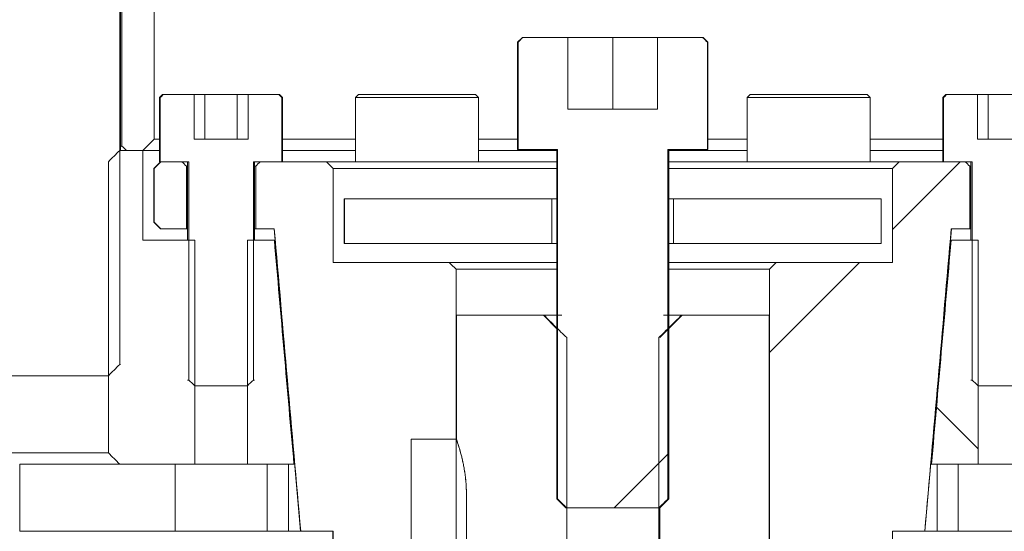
# Model space of a CAD drawing. Header units: millimetres. Extents: x 4 to 1188, y 1 to 840.
# Tile 249 of 256: x 851.03 to 856.9, y 318.54 to 321.58. Entities that reach past the tile are written whole.
import ezdxf

# ---------------------------------------------------------------- set-up
doc = ezdxf.new("R2010")
doc.units = ezdxf.units.MM
doc.layers.add('1', color=7, linetype='Continuous')

msp = doc.modelspace()

# ---------------------------------------------------------------- hatches: boundary and pattern name
at = {"layer": '1', "linetype": 'Continuous', "lineweight": 35}
h = msp.add_hatch(dxfattribs=at)
h.set_pattern_fill('ANSI31', color=154, scale=1.55, angle=29.9848, style=0)
edge = h.paths.add_edge_path(flags=0)
edge.add_line((851.8315, 322.337), (851.8315, 320.8703))
edge.add_line((851.6406, 322.377), (851.6406, 320.8303))
h.paths.add_polyline_path([(850.8212, 322.4036), (850.8212, 320.8036), (850.4979, 320.8036), (850.4979, 322.4036)], flags=0)
h.paths.add_polyline_path([(858.3072, 322.4036), (858.6305, 322.4036), (858.6305, 320.8036), (858.3072, 320.8036)], flags=0)
edge = h.paths.add_edge_path(flags=0)
edge.add_line((857.297, 320.8703), (857.297, 322.337))
edge.add_line((857.4879, 320.8303), (857.4879, 322.377))
h = msp.add_hatch(dxfattribs=at)
h.set_pattern_fill('ANSI31', color=154, scale=1.55, angle=-2.13e-14, style=0)
h.paths.add_polyline_path([(854.8309, 321.0497), (854.8309, 321.4764), (855.1282, 321.4764), (855.1282, 320.8097), (854.893, 320.8097), (854.893, 318.6764), (854.2355, 318.6764), (854.2355, 320.8097), (854.0002, 320.8097), (854.0002, 321.4764), (854.2976, 321.4764), (854.2976, 321.0497)], flags=0)
h = msp.add_hatch(dxfattribs=at)
h.set_pattern_fill('ANSI31', color=154, scale=1.55, angle=89.9544, style=0)
h.paths.add_polyline_path([(857.3637, 320.2703), (857.3637, 320.8036), (857.5688, 320.8036), (857.5688, 318.937), (857.0549, 318.937), (857.0549, 320.2703)], flags=0)
h.paths.add_polyline_path([(851.5597, 318.937), (851.5597, 320.8036), (851.7648, 320.8036), (851.7648, 320.2703), (852.0736, 320.2703), (852.0736, 318.937)], flags=0)
edge = h.paths.add_edge_path(flags=0)
edge.add_line((856.5801, 320.2703), (856.7402, 320.2703))
edge.add_line((856.7402, 320.2703), (856.7402, 318.937))
edge.add_line((856.7402, 318.937), (856.4634, 318.937))
edge.add_spline(control_points=[(856.4634, 318.937), (856.5023, 319.3814), (856.5412, 319.8259), (856.5801, 320.2703)], knot_values=[0, 0, 0, 0, 1, 1, 1, 1], degree=3, periodic=0)
edge = h.paths.add_edge_path(flags=0)
edge.add_line((852.3882, 320.2703), (852.5483, 320.2703))
edge.add_spline(control_points=[(852.5483, 320.2703), (852.5872, 319.8259), (852.6261, 319.3814), (852.665, 318.937)], knot_values=[0, 0, 0, 0, 1, 1, 1, 1], degree=3, periodic=0)
edge.add_line((852.665, 318.937), (852.3882, 318.937))
edge.add_line((852.3882, 318.937), (852.3882, 320.2703))
edge = h.paths.add_edge_path(flags=0)
edge.add_line((858.2947, 318.9393), (858.2238, 320.8036))
edge.add_line((858.2238, 320.8036), (858.6505, 320.8036))
edge.add_spline(control_points=[(858.6505, 320.8036), (858.695, 320.7592), (858.7394, 320.7148), (858.7839, 320.6703)], knot_values=[0, 0, 0, 0, 1, 1, 1, 1], degree=3, periodic=0)
edge.add_line((858.7839, 320.6703), (858.7839, 320.497))
edge.add_line((858.7839, 320.497), (858.3772, 320.497))
edge.add_line((858.3772, 320.497), (858.3906, 320.137))
edge.add_line((858.3906, 320.137), (858.4305, 319.0703))
edge.add_spline(control_points=[(858.4305, 319.0703), (858.3861, 319.0259), (858.3416, 318.9814), (858.2947, 318.9393)], knot_values=[0, 0, 0, 0, 1, 1, 1, 1], degree=3, periodic=0)
edge = h.paths.add_edge_path(flags=0)
edge.add_line((850.7513, 320.497), (850.3446, 320.497))
edge.add_line((850.3446, 320.497), (850.3446, 320.6703))
edge.add_spline(control_points=[(850.3446, 320.6703), (850.389, 320.7148), (850.4335, 320.7592), (850.4779, 320.8036)], knot_values=[0, 0, 0, 0, 1, 1, 1, 1], degree=3, periodic=0)
edge.add_line((850.4779, 320.8036), (850.9021, 320.8036))
edge.add_line((850.9021, 320.8036), (850.8337, 318.9392))
edge.add_spline(control_points=[(850.8337, 318.9392), (850.7869, 318.9814), (850.7424, 319.0259), (850.698, 319.0703)], knot_values=[0, 0, 0, 0, 1, 1, 1, 1], degree=3, periodic=0)
edge.add_line((850.698, 319.0703), (850.7378, 320.137))
edge.add_line((850.7378, 320.137), (850.7513, 320.497))
h = msp.add_hatch(dxfattribs=at)
h.set_pattern_fill('ANSI31', color=154, scale=1.55, angle=-2.13e-14, style=0)
edge = h.paths.add_edge_path(flags=0)
edge.add_line((857.297, 320.697), (857.297, 320.337))
edge.add_line((857.297, 320.337), (857.1037, 320.337))
edge.add_line((857.1037, 320.337), (857.1037, 320.7103))
edge = h.paths.add_edge_path(flags=0)
edge.add_line((852.0248, 320.7103), (852.0248, 320.337))
edge.add_line((852.0248, 320.337), (851.8315, 320.337))
edge.add_line((851.8315, 320.337), (851.8315, 320.697))
edge = h.paths.add_edge_path(flags=0)
edge.add_line((856.4301, 316.937), (855.498, 316.937))
edge.add_line((855.498, 316.937), (855.498, 320.137))
edge.add_line((855.498, 320.137), (856.23, 320.137))
edge.add_line((856.23, 320.137), (856.23, 320.737))
edge.add_line((856.23, 320.737), (856.6914, 320.737))
edge.add_line((856.6914, 320.737), (856.6474, 320.337))
edge.add_spline(control_points=[(856.6474, 320.337), (856.5285, 319.737), (856.4759, 319.137), (856.4234, 318.537)], knot_values=[0, 0, 0, 0, 1, 1, 1, 1], degree=3, periodic=0)
edge.add_line((856.4234, 318.537), (856.23, 318.537))
edge.add_line((856.23, 318.537), (856.23, 317.2036))
edge.add_line((856.23, 317.2036), (856.4301, 317.2036))
edge.add_line((856.4301, 317.2036), (856.4301, 316.937))
edge = h.paths.add_edge_path(flags=0)
edge.add_line((852.8985, 318.537), (852.7051, 318.537))
edge.add_spline(control_points=[(852.7051, 318.537), (852.6525, 319.137), (852.6, 319.737), (852.4793, 320.337)], knot_values=[0, 0, 0, 0, 1, 1, 1, 1], degree=3, periodic=0)
edge.add_line((852.4793, 320.337), (852.434, 320.737))
edge.add_line((852.434, 320.737), (852.8985, 320.737))
edge.add_line((852.8985, 320.737), (852.8985, 320.137))
edge.add_line((852.8985, 320.137), (853.6305, 320.137))
edge.add_line((853.6305, 320.137), (853.6305, 316.937))
edge.add_line((853.6305, 316.937), (852.6984, 316.937))
edge.add_line((852.6984, 316.937), (852.6984, 317.2036))
edge.add_line((852.6984, 317.2036), (852.8985, 317.2036))
edge.add_line((852.8985, 317.2036), (852.8985, 318.537))

# ---------------------------------------------------------------- linework, layer by layer
at = {"layer": '1', "color": 154, "linetype": 'Continuous', "lineweight": 13}
for p, q in [((851.627, 323.463), (851.627, 319.5297)), ((851.6309, 320.8037), (851.6309, 323.463)), ((851.6406, 320.8303), (851.6406, 322.377)), ((851.8315, 322.337), (851.8315, 320.8703)), ((854.0259, 321.4764), (853.9976, 321.448)), ((853.9976, 321.448), (853.9976, 320.8097)), ((853.9976, 321.448), (854.0002, 321.448)), ((854.0002, 320.8097), (854.0002, 321.448)), ((854.0287, 321.4764), (854.0259, 321.4764)), ((854.0287, 321.4764), (854.2976, 321.4764)), ((854.2976, 321.4764), (854.2976, 321.0497)), ((854.5643, 321.4764), (854.2976, 321.4764)), ((854.2976, 321.4764), (854.2976, 321.4764)), ((854.2976, 321.4764), (854.2976, 321.0497)), ((854.8309, 321.4764), (854.5643, 321.4764)), ((854.5643, 321.4764), (854.5643, 321.0497)), ((854.8309, 321.4764), (855.0998, 321.4764)), ((854.8309, 321.0497), (854.8309, 321.4764)), ((855.1026, 321.4764), (855.0998, 321.4764)), ((855.1309, 321.448), (855.1026, 321.4764)), ((855.1282, 321.448), (855.1282, 320.8097)), ((855.1282, 321.448), (855.1309, 321.448)), ((855.1309, 320.8097), (855.1309, 321.448)), ((851.8826, 321.137), (851.8642, 321.1186)), ((851.8642, 321.1186), (851.8642, 320.737)), ((851.8684, 321.1186), (851.8642, 321.1186)), ((851.8684, 320.737), (851.8684, 321.1186)), ((851.8869, 321.137), (851.8826, 321.137)), ((851.8869, 321.137), (852.0702, 321.137)), ((852.0702, 321.137), (852.0702, 320.8703)), ((852.1347, 321.137), (852.0702, 321.137)), ((852.3271, 321.137), (852.1347, 321.137)), ((852.1347, 321.137), (852.1347, 320.8703)), ((852.3916, 321.137), (852.3271, 321.137)), ((852.3271, 321.137), (852.3271, 320.8703)), ((852.3916, 320.8703), (852.3916, 321.137)), ((852.3916, 321.137), (852.5749, 321.137)), ((852.5792, 321.137), (852.5749, 321.137)), ((852.5976, 321.1186), (852.5792, 321.137)), ((852.5934, 321.1186), (852.5934, 320.737)), ((852.5976, 321.1186), (852.5934, 321.1186)), ((852.5976, 320.737), (852.5976, 321.1186)), ((853.0492, 321.137), (853.0309, 321.1186)), ((853.0309, 321.1186), (853.0309, 320.737)), ((853.7642, 321.1186), (853.0309, 321.1186)), ((853.7459, 321.137), (853.0492, 321.137)), ((853.7642, 321.1186), (853.7459, 321.137)), ((853.7642, 320.737), (853.7642, 321.1186)), ((855.3826, 321.137), (855.3642, 321.1186)), ((855.3642, 321.1186), (855.3642, 320.737)), ((856.0976, 321.1186), (855.3642, 321.1186)), ((856.0792, 321.137), (855.3826, 321.137)), ((856.0976, 321.1186), (856.0792, 321.137)), ((856.0976, 320.737), (856.0976, 321.1186)), ((856.5492, 321.137), (856.5309, 321.1186)), ((856.5309, 321.1186), (856.5309, 320.737)), ((856.5351, 321.1186), (856.5309, 321.1186)), ((856.5351, 320.737), (856.5351, 321.1186)), ((856.5536, 321.137), (856.5492, 321.137)), ((856.5536, 321.137), (856.7369, 321.137)), ((856.7369, 321.137), (856.7369, 320.8703)), ((856.8014, 321.137), (856.7369, 321.137)), ((856.9938, 321.137), (856.8014, 321.137)), ((856.8014, 321.137), (856.8014, 320.8703)), ((854.2976, 321.0497), (854.8309, 321.0497)), ((851.8315, 320.8703), (851.8643, 320.8703)), ((852.0702, 320.8703), (852.3916, 320.8703)), ((852.5976, 320.8703), (853.031, 320.8703)), ((853.7644, 320.8703), (853.9976, 320.8703)), ((855.1309, 320.8703), (855.3641, 320.8703)), ((856.0975, 320.8703), (856.5309, 320.8703)), ((856.7369, 320.8703), (857.0583, 320.8703)), ((851.6271, 320.8036), (851.7648, 320.8036)), ((851.6309, 320.8303), (851.6406, 320.8303)), ((851.7648, 320.8036), (851.6675, 320.8036)), ((851.8643, 320.8036), (851.7642, 320.8036)), ((851.7648, 320.8036), (851.7648, 320.2703)), ((851.7648, 320.8036), (851.8643, 320.8036)), ((852.5976, 320.8036), (853.0311, 320.8036)), ((853.0311, 320.8036), (852.5976, 320.8036)), ((853.7643, 320.8036), (854.231, 320.8036)), ((854.231, 320.8036), (853.7643, 320.8036)), ((853.9976, 320.8097), (854.0002, 320.8097)), ((854.2355, 320.8097), (854.0002, 320.8097)), ((854.2309, 320.8097), (854.2309, 318.7297)), ((854.2355, 318.7297), (854.2355, 320.8097)), ((854.893, 320.8097), (854.893, 318.7297)), ((855.1282, 320.8097), (854.893, 320.8097)), ((854.8974, 320.8036), (855.3641, 320.8036)), ((855.3641, 320.8036), (854.8974, 320.8036)), ((854.8976, 319.7477), (854.8976, 320.8097)), ((855.1282, 320.8097), (855.1309, 320.8097)), ((856.0974, 320.8036), (856.5309, 320.8036)), ((856.5309, 320.8036), (856.0974, 320.8036)), ((851.5597, 319.0036), (851.5597, 320.737)), ((851.8709, 320.737), (851.8309, 320.697)), ((851.8309, 320.697), (851.8309, 320.377)), ((851.8309, 320.697), (851.8315, 320.697)), ((851.8315, 320.377), (851.8315, 320.697)), ((851.8684, 320.737), (851.8642, 320.737)), ((852.0386, 320.737), (851.8684, 320.737)), ((851.8715, 320.737), (851.9973, 320.737)), ((852.0248, 320.7103), (852.0248, 320.337)), ((852.0309, 320.7103), (852.0248, 320.7103)), ((852.0309, 320.737), (852.0309, 320.2703)), ((852.0386, 319.437), (852.0386, 320.737)), ((852.5934, 320.737), (852.4232, 320.737)), ((852.4232, 320.737), (852.4232, 319.437)), ((852.4309, 320.2703), (852.4309, 320.737)), ((852.437, 320.7103), (852.4309, 320.7103)), ((852.437, 320.337), (852.437, 320.7103)), ((852.4645, 320.737), (852.8585, 320.737)), ((852.8585, 320.737), (854.2309, 320.737)), ((852.8985, 320.697), (852.8985, 320.137)), ((854.2309, 320.697), (852.8985, 320.697)), ((854.8976, 320.737), (856.27, 320.737)), ((856.23, 320.697), (854.8976, 320.697)), ((856.23, 320.137), (856.23, 320.697)), ((856.27, 320.737), (856.664, 320.737)), ((856.7053, 320.737), (856.5351, 320.737)), ((856.6914, 320.7103), (856.6914, 320.337)), ((856.6976, 320.7103), (856.6915, 320.7103)), ((856.6976, 320.737), (856.6976, 320.2703)), ((856.7053, 319.437), (856.7053, 320.737)), ((852.9642, 320.5164), (852.9642, 320.2497)), ((852.9642, 320.5164), (852.9652, 320.5164)), ((852.9652, 320.2497), (852.9652, 320.5164)), ((852.9652, 320.5164), (854.2017, 320.5164)), ((854.2017, 320.5164), (854.2017, 320.2497)), ((854.2017, 320.5164), (854.2309, 320.5164)), ((854.8976, 320.5164), (854.9268, 320.5164)), ((854.9268, 320.2497), (854.9268, 320.5164)), ((854.9268, 320.5164), (856.1633, 320.5164)), ((856.1633, 320.5164), (856.1633, 320.2497)), ((856.1633, 320.5164), (856.1642, 320.5164)), ((856.1642, 320.2497), (856.1642, 320.5164)), ((851.8309, 320.377), (851.8709, 320.337)), ((851.8309, 320.377), (851.8315, 320.377)), ((851.8715, 320.337), (851.8709, 320.337)), ((852.0248, 320.337), (851.8715, 320.337)), ((852.0248, 320.337), (852.0309, 320.337)), ((852.4309, 320.337), (852.437, 320.337)), ((852.5475, 320.337), (852.437, 320.337)), ((852.5468, 320.337), (852.7042, 318.537)), ((856.4242, 318.537), (856.5817, 320.337)), ((856.6914, 320.337), (856.581, 320.337)), ((856.6914, 320.337), (856.6976, 320.337)), ((851.7648, 320.2703), (852.0736, 320.2703)), ((852.0736, 320.2703), (852.0736, 318.937)), ((852.3882, 320.2703), (852.5483, 320.2703)), ((852.3882, 318.937), (852.3882, 320.2703)), ((852.5483, 320.2703), (852.5526, 320.2703)), ((852.9642, 320.2497), (852.9652, 320.2497)), ((854.2017, 320.2497), (852.9652, 320.2497)), ((854.2017, 320.2497), (854.2309, 320.2497)), ((854.8976, 320.2497), (854.9268, 320.2497)), ((856.1633, 320.2497), (854.9268, 320.2497)), ((856.1633, 320.2497), (856.1642, 320.2497)), ((856.5759, 320.2703), (856.5801, 320.2703)), ((856.5801, 320.2703), (856.7402, 320.2703)), ((856.7402, 320.2703), (856.7402, 318.937)), ((852.8985, 320.137), (853.5905, 320.137)), ((854.2309, 320.137), (853.5905, 320.137)), ((853.6305, 320.097), (853.6305, 316.977)), ((853.6305, 320.097), (854.231, 320.097)), ((855.538, 320.137), (854.8976, 320.137)), ((854.8976, 320.097), (855.498, 320.097)), ((855.498, 316.977), (855.498, 320.097)), ((855.538, 320.137), (856.23, 320.137)), ((853.6309, 319.0897), (853.6309, 319.823)), ((853.6309, 319.823), (853.6325, 319.823)), ((853.6309, 319.0897), (853.6309, 319.823)), ((853.6309, 319.823), (853.6325, 319.823)), ((853.6309, 319.823), (853.6309, 319.0897)), ((853.6309, 319.823), (853.6309, 319.0897)), ((853.6309, 319.0897), (853.6309, 319.823)), ((853.6309, 319.823), (853.6325, 319.823)), ((853.6309, 319.823), (853.6309, 319.0897)), ((853.6309, 319.823), (853.6325, 319.823)), ((853.6309, 319.823), (853.6325, 319.823)), ((853.6309, 319.823), (853.6325, 319.823)), ((853.6325, 319.823), (854.1546, 319.823)), ((853.6325, 319.823), (854.1546, 319.823)), ((853.6325, 319.823), (853.6325, 319.0851)), ((853.6325, 319.823), (853.6325, 319.0851)), ((853.6325, 319.823), (853.6325, 319.0851)), ((853.6325, 319.823), (854.1546, 319.823)), ((854.1509, 319.823), (854.2309, 319.743)), ((854.2309, 319.743), (854.1509, 319.823)), ((854.1509, 319.823), (854.1546, 319.823)), ((854.2309, 319.743), (854.1509, 319.823)), ((854.1509, 319.823), (854.1546, 319.823)), ((854.2309, 319.743), (854.1509, 319.823)), ((854.1509, 319.823), (854.1546, 319.823)), ((854.1509, 319.823), (854.2309, 319.743)), ((854.1509, 319.823), (854.2309, 319.743)), ((854.2309, 319.823), (854.1546, 319.823)), ((854.2309, 319.823), (854.1546, 319.823)), ((854.2309, 319.823), (854.1546, 319.823)), ((854.8442, 319.6897), (854.9776, 319.823)), ((854.9776, 319.823), (854.8442, 319.6897)), ((854.9776, 319.823), (854.8442, 319.6897)), ((854.9776, 319.823), (854.8442, 319.6897)), ((854.8442, 319.6897), (854.9776, 319.823)), ((854.8442, 319.6897), (854.9776, 319.823)), ((854.9739, 319.823), (854.8976, 319.823)), ((854.9739, 319.823), (854.8976, 319.823)), ((854.9739, 319.823), (854.8976, 319.823)), ((854.9739, 319.823), (855.496, 319.823)), ((854.9739, 319.823), (855.496, 319.823)), ((854.9739, 319.823), (855.496, 319.823)), ((854.9739, 319.823), (854.9776, 319.823)), ((854.9739, 319.823), (854.9776, 319.823)), ((854.9739, 319.823), (854.9776, 319.823)), ((855.496, 315.823), (855.496, 319.823)), ((855.496, 315.823), (855.496, 319.823)), ((855.496, 315.823), (855.496, 319.823)), ((855.496, 319.823), (855.4976, 319.823)), ((855.496, 319.823), (855.4976, 319.823)), ((855.496, 319.823), (855.4976, 319.823)), ((855.496, 319.823), (855.4976, 319.823)), ((855.496, 319.823), (855.4976, 319.823)), ((855.496, 319.823), (855.4976, 319.823)), ((855.4976, 319.823), (855.4976, 315.823)), ((855.4976, 319.823), (855.4976, 315.823)), ((855.4976, 315.823), (855.4976, 319.823)), ((855.4976, 315.823), (855.4976, 319.823)), ((855.4976, 319.823), (855.4976, 315.823)), ((855.4976, 315.823), (855.4976, 319.823)), ((854.2897, 319.6897), (854.2897, 317.1564)), ((854.2897, 319.6897), (854.2897, 317.1564)), ((854.2897, 319.6897), (854.2897, 317.1564)), ((854.8388, 317.1564), (854.8388, 319.6897)), ((854.8388, 317.1564), (854.8388, 319.6897)), ((854.8388, 317.1564), (854.8388, 319.6897)), ((854.8976, 318.7297), (854.8976, 319.7431)), ((851.6309, 319.5297), (851.627, 319.5297)), ((851.5596, 319.463), (850.9022, 319.463)), ((852.0386, 319.437), (852.0309, 319.437)), ((852.3882, 319.4036), (852.0736, 319.4036)), ((852.4309, 319.437), (852.4232, 319.437)), ((856.7053, 319.437), (856.6976, 319.437)), ((857.0549, 319.4036), (856.7402, 319.4036)), ((853.3642, 316.6943), (853.3642, 319.0851)), ((853.3642, 316.6943), (853.3642, 319.0851)), ((853.3642, 316.6943), (853.3642, 319.0851)), ((853.6309, 319.0897), (853.6305, 319.0897)), ((853.6309, 319.0897), (853.6305, 319.0897)), ((853.6309, 319.0897), (853.6305, 319.0897)), ((850.9021, 319.0036), (851.5597, 319.0036)), ((851.0313, 318.937), (851.9564, 318.937)), ((851.0313, 318.537), (851.0313, 318.937)), ((852.0736, 318.937), (851.6271, 318.937)), ((851.9564, 318.937), (851.9564, 318.537)), ((852.3882, 318.937), (852.0736, 318.937)), ((852.665, 318.937), (852.3882, 318.937)), ((852.5055, 318.937), (852.6317, 318.937)), ((852.5055, 318.537), (852.5055, 318.937)), ((852.6317, 318.937), (852.6317, 318.537)), ((852.665, 318.937), (852.6693, 318.937)), ((856.4592, 318.937), (856.4634, 318.937)), ((856.7402, 318.937), (856.4634, 318.937)), ((856.4968, 318.537), (856.4968, 318.937)), ((856.4968, 318.937), (856.623, 318.937)), ((856.623, 318.937), (856.623, 318.537)), ((857.0549, 318.937), (856.7402, 318.937)), ((853.6925, 317.023), (853.6925, 318.7564)), ((853.6925, 317.023), (853.6925, 318.7564)), ((853.6925, 318.7564), (853.6925, 317.023)), ((853.6925, 318.7564), (853.6925, 317.023)), ((853.6925, 317.023), (853.6925, 318.7564)), ((853.6925, 318.7564), (853.6925, 317.023)), ((854.2309, 318.7297), (854.2842, 318.6764)), ((854.2355, 318.7297), (854.2309, 318.7297)), ((854.8442, 318.6764), (854.8976, 318.7297)), ((854.8976, 318.7297), (854.893, 318.7297)), ((854.2842, 318.6764), (854.2897, 318.6764)), ((854.8388, 318.6764), (854.2897, 318.6764)), ((854.8388, 318.6764), (854.8442, 318.6764)), ((854.8442, 318.6763), (854.8442, 317.1564)), ((854.8442, 318.6763), (854.8442, 317.1564)), ((854.8442, 317.1564), (854.8442, 318.6763)), ((854.8442, 317.1564), (854.8442, 318.6763)), ((854.8442, 318.6763), (854.8442, 317.1564)), ((854.8442, 317.1564), (854.8442, 318.6763)), ((851.9564, 318.537), (851.0313, 318.537)), ((851.9564, 318.537), (852.3709, 318.537)), ((852.3709, 318.537), (852.5055, 318.537)), ((852.6317, 318.537), (852.5055, 318.537)), ((852.6317, 318.537), (852.7042, 318.537)), ((852.7042, 318.537), (852.7051, 318.537)), ((852.8985, 318.537), (852.7051, 318.537)), ((852.8976, 318.537), (852.8976, 317.2036)), ((852.8985, 317.2036), (852.8985, 318.537)), ((856.23, 318.537), (856.23, 317.2036)), ((856.4234, 318.537), (856.23, 318.537)), ((856.2309, 317.2036), (856.2309, 318.537)), ((856.4234, 318.537), (856.4242, 318.537)), ((856.4243, 318.537), (856.4968, 318.537)), ((856.623, 318.537), (856.4968, 318.537)), ((856.623, 318.537), (857.0376, 318.537))]:
    msp.add_line(p, q, dxfattribs=at)
for points in [[(854.0002, 321.448), (854.0097, 321.4575), (854.0192, 321.4669), (854.0287, 321.4764)], [(855.0998, 321.4764), (855.1093, 321.4669), (855.1187, 321.4575), (855.1282, 321.448)], [(851.8684, 321.1186), (851.8746, 321.1248), (851.8808, 321.1309), (851.8869, 321.137)], [(852.5749, 321.137), (852.5811, 321.1309), (852.5872, 321.1248), (852.5934, 321.1186)], [(856.5351, 321.1186), (856.5412, 321.1248), (856.5474, 321.1309), (856.5536, 321.137)], [(851.8315, 320.8703), (851.8092, 320.8481), (851.787, 320.8259), (851.7648, 320.8036)], [(851.5597, 320.737), (851.5822, 320.7592), (851.6047, 320.7814), (851.6271, 320.8036)], [(851.6675, 320.8036), (851.6585, 320.8125), (851.6495, 320.8214), (851.6406, 320.8303)], [(851.8315, 320.697), (851.8448, 320.7103), (851.8581, 320.7236), (851.8715, 320.737)], [(851.9973, 320.737), (852.0064, 320.7281), (852.0156, 320.7192), (852.0248, 320.7103)], [(852.437, 320.7103), (852.4462, 320.7192), (852.4554, 320.7281), (852.4645, 320.737)], [(852.8585, 320.737), (852.8718, 320.7236), (852.8851, 320.7103), (852.8985, 320.697)], [(856.23, 320.697), (856.2433, 320.7103), (856.2567, 320.7236), (856.27, 320.737)], [(856.664, 320.737), (856.6731, 320.7281), (856.6823, 320.7192), (856.6914, 320.7103)], [(851.8715, 320.337), (851.8581, 320.3503), (851.8448, 320.3636), (851.8315, 320.377)], [(852.7051, 318.537), (852.6525, 319.137), (852.6, 319.737), (852.5475, 320.337)], [(856.581, 320.337), (856.5285, 319.737), (856.4759, 319.137), (856.4234, 318.537)], [(852.5483, 320.2703), (852.5872, 319.8259), (852.6261, 319.3814), (852.665, 318.937)], [(856.4634, 318.937), (856.5023, 319.3814), (856.5412, 319.8259), (856.5801, 320.2703)], [(853.5905, 320.137), (853.6038, 320.1236), (853.6172, 320.1103), (853.6305, 320.097)], [(855.498, 320.097), (855.5113, 320.1103), (855.5247, 320.1236), (855.538, 320.137)], [(851.627, 319.5297), (851.6046, 319.5075), (851.5821, 319.4852), (851.5596, 319.463)], [(852.0736, 319.4036), (852.0619, 319.4147), (852.0502, 319.4258), (852.0386, 319.437)], [(852.4232, 319.437), (852.4116, 319.4258), (852.4, 319.4147), (852.3882, 319.4036)], [(856.7402, 319.4036), (856.7285, 319.4147), (856.7169, 319.4258), (856.7053, 319.437)], [(851.6271, 318.937), (851.6047, 318.9592), (851.5822, 318.9814), (851.5597, 319.0036)], [(854.2897, 318.6764), (854.2716, 318.6941), (854.2535, 318.7119), (854.2355, 318.7297)], [(854.893, 318.7297), (854.875, 318.7119), (854.8569, 318.6941), (854.8388, 318.6764)]]:
    msp.add_open_spline(points, degree=3, dxfattribs=at)
for points, degree, knots in [([(854.1509, 319.823), (854.1509, 319.823), (854.1549, 319.823), (854.1668, 319.823), (854.1979, 319.823), (854.2388, 319.823), (854.2611, 319.823)], 2, [0, 0, 0, 0.131346, 0.262691, 0.525383, 0.788074, 1, 1, 1]), ([(854.1509, 319.823), (854.1509, 319.823), (854.1549, 319.823), (854.1668, 319.823), (854.1979, 319.823), (854.2388, 319.823), (854.2611, 319.823)], 2, [0, 0, 0, 0.131346, 0.262691, 0.525383, 0.788074, 1, 1, 1]), ([(854.1509, 319.823), (854.1509, 319.823), (854.1549, 319.823), (854.1668, 319.823), (854.1979, 319.823), (854.2388, 319.823), (854.2611, 319.823)], 2, [0, 0, 0, 0.131346, 0.262691, 0.525383, 0.788074, 1, 1, 1]), ([(854.1546, 319.823), (854.1771, 319.8008), (854.1995, 319.7785), (854.2446, 319.7341), (854.2671, 319.7119), (854.2897, 319.6897)], 3, [0, 0, 0, 0, 0.5, 0.5, 1, 1, 1, 1]), ([(854.1546, 319.823), (854.1771, 319.8008), (854.1995, 319.7785), (854.2446, 319.7341), (854.2671, 319.7119), (854.2897, 319.6897)], 3, [0, 0, 0, 0, 0.5, 0.5, 1, 1, 1, 1]), ([(854.1546, 319.823), (854.1771, 319.8008), (854.1995, 319.7785), (854.2446, 319.7341), (854.2671, 319.7119), (854.2897, 319.6897)], 3, [0, 0, 0, 0, 0.5, 0.5, 1, 1, 1, 1]), ([(854.8388, 319.6897), (854.8614, 319.7119), (854.8839, 319.7341), (854.9289, 319.7785), (854.9514, 319.8008), (854.9739, 319.823)], 3, [0, 0, 0, 0, 0.5, 0.5, 1, 1, 1, 1]), ([(854.8388, 319.6897), (854.8614, 319.7119), (854.8839, 319.7341), (854.9289, 319.7785), (854.9514, 319.8008), (854.9739, 319.823)], 3, [0, 0, 0, 0, 0.5, 0.5, 1, 1, 1, 1]), ([(854.8388, 319.6897), (854.8614, 319.7119), (854.8839, 319.7341), (854.9289, 319.7785), (854.9514, 319.8008), (854.9739, 319.823)], 3, [0, 0, 0, 0, 0.5, 0.5, 1, 1, 1, 1]), ([(854.8674, 319.823), (854.8896, 319.823), (854.9305, 319.823), (854.9617, 319.823), (854.9736, 319.823), (854.9776, 319.823), (854.9776, 319.823)], 2, [0, 0, 0, 0.212413, 0.475301, 0.738189, 0.869633, 1, 1, 1]), ([(854.8674, 319.823), (854.8896, 319.823), (854.9305, 319.823), (854.9617, 319.823), (854.9736, 319.823), (854.9776, 319.823), (854.9776, 319.823)], 2, [0, 0, 0, 0.212413, 0.475301, 0.738189, 0.869633, 1, 1, 1]), ([(854.8674, 319.823), (854.8896, 319.823), (854.9305, 319.823), (854.9617, 319.823), (854.9736, 319.823), (854.9776, 319.823), (854.9776, 319.823)], 2, [0, 0, 0, 0.212413, 0.475301, 0.738189, 0.869633, 1, 1, 1]), ([(853.6325, 319.0851), (853.6093, 319.0851), (853.5861, 319.0851), (853.4967, 319.0851), (853.4305, 319.0851), (853.3642, 319.0851)], 3, [0, 0, 0, 0, 0.259524, 0.259524, 1, 1, 1, 1]), ([(853.6325, 319.0851), (853.6093, 319.0851), (853.5861, 319.0851), (853.4967, 319.0851), (853.4305, 319.0851), (853.3642, 319.0851)], 3, [0, 0, 0, 0, 0.259524, 0.259524, 1, 1, 1, 1]), ([(853.6325, 319.0851), (853.6093, 319.0851), (853.5861, 319.0851), (853.4967, 319.0851), (853.4305, 319.0851), (853.3642, 319.0851)], 3, [0, 0, 0, 0, 0.259524, 0.259524, 1, 1, 1, 1]), ([(853.6925, 318.7564), (853.6925, 318.7575), (853.6925, 318.7596), (853.6925, 318.7629), (853.6925, 318.7661), (853.6924, 318.7694), (853.6924, 318.7727), (853.6923, 318.7759), (853.6922, 318.7792), (853.6921, 318.7825), (853.692, 318.7858), (853.6919, 318.789), (853.6918, 318.7923), (853.6916, 318.7956), (853.6915, 318.7989), (853.6913, 318.8022), (853.6911, 318.8054), (853.6909, 318.8087), (853.6907, 318.812), (853.6905, 318.8153), (853.6903, 318.8186), (853.6898, 318.8259), (853.6888, 318.8375), (853.6872, 318.8531), (853.6853, 318.869), (853.6826, 318.889), (853.6785, 318.9138), (853.6735, 318.9399), (853.6676, 318.9667), (853.6624, 318.9878), (853.6577, 319.0052), (853.6546, 319.0164), (853.6519, 319.0256), (853.649, 319.0353), (853.6458, 319.0455), (853.6426, 319.0557), (853.6399, 319.0638), (853.6377, 319.0703), (853.6359, 319.0755), (853.6344, 319.0798), (853.6334, 319.0827), (853.6328, 319.0845), (853.6324, 319.0856), (853.632, 319.0866), (853.6317, 319.0874), (853.6315, 319.0881), (853.6313, 319.0887), (853.6311, 319.0891), (853.631, 319.0895), (853.6309, 319.0897), (853.6309, 319.0897), (853.6309, 319.0897)], 3, [0, 0, 0, 0, 0.006155, 0.012319, 0.018492, 0.024675, 0.030867, 0.037069, 0.043281, 0.049502, 0.055733, 0.061975, 0.068226, 0.074488, 0.08076, 0.087042, 0.093334, 0.099637, 0.105951, 0.112275, 0.11861, 0.124955, 0.155067, 0.185992, 0.217736, 0.250307, 0.309197, 0.375054, 0.424988, 0.500331, 0.538084, 0.571504, 0.600591, 0.625345, 0.669507, 0.711112, 0.750169, 0.782492, 0.814135, 0.845104, 0.875406, 0.888015, 0.90059, 0.91313, 0.925636, 0.938109, 0.95055, 0.962959, 0.975336, 0.987683, 1, 1, 1, 1]), ([(853.6925, 318.7564), (853.6925, 318.7575), (853.6925, 318.7596), (853.6925, 318.7629), (853.6925, 318.7661), (853.6924, 318.7694), (853.6924, 318.7727), (853.6923, 318.7759), (853.6922, 318.7792), (853.6921, 318.7825), (853.692, 318.7858), (853.6919, 318.789), (853.6918, 318.7923), (853.6916, 318.7956), (853.6915, 318.7989), (853.6913, 318.8022), (853.6911, 318.8054), (853.6909, 318.8087), (853.6907, 318.812), (853.6905, 318.8153), (853.6903, 318.8186), (853.6898, 318.8259), (853.6888, 318.8375), (853.6872, 318.8531), (853.6853, 318.869), (853.6826, 318.889), (853.6785, 318.9138), (853.6735, 318.9399), (853.6676, 318.9667), (853.6624, 318.9878), (853.6577, 319.0052), (853.6546, 319.0164), (853.6519, 319.0256), (853.649, 319.0353), (853.6458, 319.0455), (853.6426, 319.0557), (853.6399, 319.0638), (853.6377, 319.0703), (853.6359, 319.0755), (853.6344, 319.0798), (853.6334, 319.0827), (853.6328, 319.0845), (853.6324, 319.0856), (853.632, 319.0866), (853.6317, 319.0874), (853.6315, 319.0881), (853.6313, 319.0887), (853.6311, 319.0891), (853.631, 319.0895), (853.6309, 319.0897), (853.6309, 319.0897), (853.6309, 319.0897)], 3, [0, 0, 0, 0, 0.006155, 0.012319, 0.018492, 0.024675, 0.030867, 0.037069, 0.043281, 0.049502, 0.055733, 0.061975, 0.068226, 0.074488, 0.08076, 0.087042, 0.093334, 0.099637, 0.105951, 0.112275, 0.11861, 0.124955, 0.155067, 0.185992, 0.217736, 0.250307, 0.309197, 0.375054, 0.424988, 0.500331, 0.538084, 0.571504, 0.600591, 0.625345, 0.669507, 0.711112, 0.750169, 0.782492, 0.814135, 0.845104, 0.875406, 0.888015, 0.90059, 0.91313, 0.925636, 0.938109, 0.95055, 0.962959, 0.975336, 0.987683, 1, 1, 1, 1]), ([(853.6309, 319.0897), (853.6309, 319.0897), (853.6309, 319.0897), (853.6309, 319.0896), (853.631, 319.0896), (853.631, 319.0894), (853.6311, 319.0893), (853.6311, 319.0891), (853.6312, 319.0889), (853.6313, 319.0887), (853.6314, 319.0884), (853.6315, 319.0881), (853.6316, 319.0878), (853.6317, 319.0874), (853.6319, 319.087), (853.632, 319.0865), (853.6322, 319.0861), (853.6324, 319.0856), (853.6326, 319.085), (853.6328, 319.0845), (853.633, 319.0839), (853.6335, 319.0824), (853.6344, 319.0798), (853.636, 319.0754), (853.6377, 319.0702), (853.6404, 319.0623), (853.6442, 319.0506), (853.6495, 319.0338), (853.6552, 319.0144), (853.6612, 318.9925), (853.6672, 318.9684), (853.673, 318.9422), (853.6785, 318.9143), (853.6833, 318.8848), (853.6873, 318.8539), (853.6897, 318.8273), (853.6912, 318.8056), (853.6918, 318.7925), (853.6921, 318.7827), (853.6923, 318.7761), (853.6924, 318.7696), (853.6925, 318.763), (853.6925, 318.7586), (853.6925, 318.7564)], 3, [0, 0, 0, 0, 0.005123, 0.011363, 0.0176, 0.023833, 0.030064, 0.036293, 0.04252, 0.048747, 0.054973, 0.0612, 0.067428, 0.073657, 0.079889, 0.086124, 0.092362, 0.098605, 0.104851, 0.111104, 0.117362, 0.123626, 0.154919, 0.186199, 0.21754, 0.249017, 0.311383, 0.373966, 0.436518, 0.499098, 0.561934, 0.624534, 0.687195, 0.749435, 0.812371, 0.874899, 0.906275, 0.937533, 0.950008, 0.962501, 0.974953, 0.987451, 1, 1, 1, 1]), ([(853.6309, 319.0897), (853.6309, 319.0897), (853.6309, 319.0897), (853.6309, 319.0896), (853.631, 319.0896), (853.631, 319.0894), (853.6311, 319.0893), (853.6311, 319.0891), (853.6312, 319.0889), (853.6313, 319.0887), (853.6314, 319.0884), (853.6315, 319.0881), (853.6316, 319.0878), (853.6317, 319.0874), (853.6319, 319.087), (853.632, 319.0865), (853.6322, 319.0861), (853.6324, 319.0856), (853.6326, 319.085), (853.6328, 319.0845), (853.633, 319.0839), (853.6335, 319.0824), (853.6344, 319.0798), (853.636, 319.0754), (853.6377, 319.0702), (853.6404, 319.0623), (853.6442, 319.0506), (853.6495, 319.0338), (853.6552, 319.0144), (853.6612, 318.9925), (853.6672, 318.9684), (853.673, 318.9422), (853.6785, 318.9143), (853.6833, 318.8848), (853.6873, 318.8539), (853.6897, 318.8273), (853.6912, 318.8056), (853.6918, 318.7925), (853.6921, 318.7827), (853.6923, 318.7761), (853.6924, 318.7696), (853.6925, 318.763), (853.6925, 318.7586), (853.6925, 318.7564)], 3, [0, 0, 0, 0, 0.005123, 0.011363, 0.0176, 0.023833, 0.030064, 0.036293, 0.04252, 0.048747, 0.054973, 0.0612, 0.067428, 0.073657, 0.079889, 0.086124, 0.092362, 0.098605, 0.104851, 0.111104, 0.117362, 0.123626, 0.154919, 0.186199, 0.21754, 0.249017, 0.311383, 0.373966, 0.436518, 0.499098, 0.561934, 0.624534, 0.687195, 0.749435, 0.812371, 0.874899, 0.906275, 0.937533, 0.950008, 0.962501, 0.974953, 0.987451, 1, 1, 1, 1]), ([(853.6309, 319.0897), (853.6309, 319.0897), (853.6309, 319.0897), (853.6309, 319.0896), (853.631, 319.0896), (853.631, 319.0894), (853.6311, 319.0893), (853.6311, 319.0891), (853.6312, 319.0889), (853.6313, 319.0887), (853.6314, 319.0884), (853.6315, 319.0881), (853.6316, 319.0878), (853.6317, 319.0874), (853.6319, 319.087), (853.632, 319.0865), (853.6322, 319.0861), (853.6324, 319.0856), (853.6326, 319.085), (853.6328, 319.0845), (853.633, 319.0839), (853.6335, 319.0824), (853.6344, 319.0798), (853.636, 319.0754), (853.6377, 319.0702), (853.6404, 319.0623), (853.6442, 319.0506), (853.6495, 319.0338), (853.6552, 319.0144), (853.6612, 318.9925), (853.6672, 318.9684), (853.673, 318.9422), (853.6785, 318.9143), (853.6833, 318.8848), (853.6873, 318.8539), (853.6897, 318.8273), (853.6912, 318.8056), (853.6918, 318.7925), (853.6921, 318.7827), (853.6923, 318.7761), (853.6924, 318.7696), (853.6925, 318.763), (853.6925, 318.7586), (853.6925, 318.7564)], 3, [0, 0, 0, 0, 0.005123, 0.011363, 0.0176, 0.023833, 0.030064, 0.036293, 0.04252, 0.048747, 0.054973, 0.0612, 0.067428, 0.073657, 0.079889, 0.086124, 0.092362, 0.098605, 0.104851, 0.111104, 0.117362, 0.123626, 0.154919, 0.186199, 0.21754, 0.249017, 0.311383, 0.373966, 0.436518, 0.499098, 0.561934, 0.624534, 0.687195, 0.749435, 0.812371, 0.874899, 0.906275, 0.937533, 0.950008, 0.962501, 0.974953, 0.987451, 1, 1, 1, 1]), ([(853.6925, 318.7564), (853.6925, 318.7575), (853.6925, 318.7596), (853.6925, 318.7629), (853.6925, 318.7661), (853.6924, 318.7694), (853.6924, 318.7727), (853.6923, 318.7759), (853.6922, 318.7792), (853.6921, 318.7825), (853.692, 318.7858), (853.6919, 318.789), (853.6918, 318.7923), (853.6916, 318.7956), (853.6915, 318.7989), (853.6913, 318.8022), (853.6911, 318.8054), (853.6909, 318.8087), (853.6907, 318.812), (853.6905, 318.8153), (853.6903, 318.8186), (853.6898, 318.8259), (853.6888, 318.8375), (853.6872, 318.8531), (853.6853, 318.869), (853.6826, 318.889), (853.6785, 318.9138), (853.6735, 318.9399), (853.6676, 318.9667), (853.6624, 318.9878), (853.6577, 319.0052), (853.6546, 319.0164), (853.6519, 319.0256), (853.649, 319.0353), (853.6458, 319.0455), (853.6426, 319.0557), (853.6399, 319.0638), (853.6377, 319.0703), (853.6359, 319.0755), (853.6344, 319.0798), (853.6334, 319.0827), (853.6328, 319.0845), (853.6324, 319.0856), (853.632, 319.0866), (853.6317, 319.0874), (853.6315, 319.0881), (853.6313, 319.0887), (853.6311, 319.0891), (853.631, 319.0895), (853.6309, 319.0897), (853.6309, 319.0897), (853.6309, 319.0897)], 3, [0, 0, 0, 0, 0.006155, 0.012319, 0.018492, 0.024675, 0.030867, 0.037069, 0.043281, 0.049502, 0.055733, 0.061975, 0.068226, 0.074488, 0.08076, 0.087042, 0.093334, 0.099637, 0.105951, 0.112275, 0.11861, 0.124955, 0.155067, 0.185992, 0.217736, 0.250307, 0.309197, 0.375054, 0.424988, 0.500331, 0.538084, 0.571504, 0.600591, 0.625345, 0.669507, 0.711112, 0.750169, 0.782492, 0.814135, 0.845104, 0.875406, 0.888015, 0.90059, 0.91313, 0.925636, 0.938109, 0.95055, 0.962959, 0.975336, 0.987683, 1, 1, 1, 1])]:
    msp.add_open_spline(points, degree=degree, knots=knots, dxfattribs=at)

doc.saveas('drawing.dxf')
